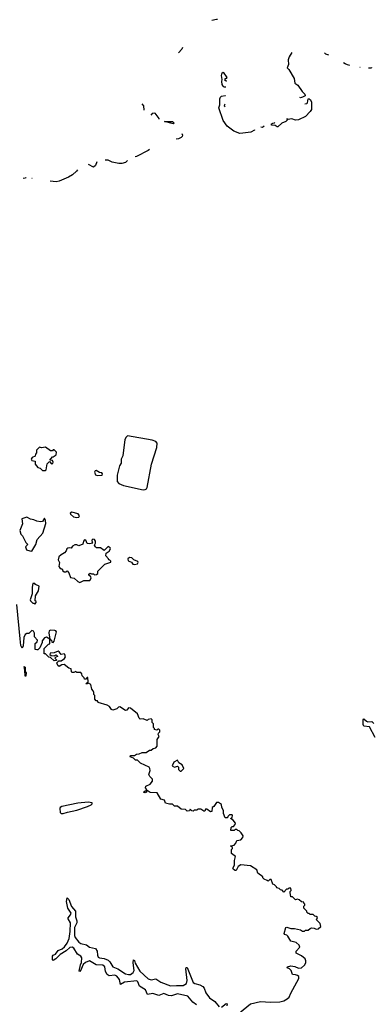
# Model space of a CAD drawing. Extents: x 2219101 to 2444320, y 201258 to 358766.
# Tile 211 of 256: x 2316981 to 2320590, y 345880 to 355967. Entities that reach past the tile are written whole.
import ezdxf

# ---------------------------------------------------------------- set-up
doc = ezdxf.new("R2010")
doc.units = 0

msp = doc.modelspace()

# ---------------------------------------------------------------- linework, layer by layer
at = {"layer": '0CON10XD'}
for points in [[(2319006, 355967), (2318995, 355967), (2318947, 355960)], [(2318647, 355682), (2318641, 355665), (2318608, 355628)], [(2319768, 355632), (2319738, 355585), (2319729, 355555), (2319731, 355509), (2319718, 355475), (2319735, 355456), (2319789, 355365), (2319796, 355316), (2319828, 355295), (2319871, 355231), (2319899, 355205), (2319902, 355185), (2319875, 355172), (2319855, 355165), (2319847, 355168)], [(2320147, 355604), (2320115, 355612), (2320101, 355627)], [(2320362, 355499), (2320335, 355503), (2320314, 355515), (2320295, 355525), (2320294, 355526)], [(2320465, 355478), (2320464, 355478)], [(2320582, 355477), (2320583, 355475), (2320575, 355471), (2320555, 355469), (2320554, 355475)], [(2319092, 355277), (2319075, 355277), (2319064, 355284), (2319055, 355302), (2319050, 355335), (2319054, 355355), (2319045, 355395), (2319055, 355421), (2319065, 355428), (2319101, 355375), (2319095, 355363), (2319078, 355355), (2319097, 355338)], [(2319383, 354840), (2319384, 354835), (2319348, 354815), (2319265, 354805), (2319235, 354802), (2319172, 354825), (2319105, 354876), (2319065, 354935), (2319021, 355065), (2319030, 355095), (2319030, 355155), (2319035, 355174), (2319045, 355184), (2319085, 355189), (2319087, 355189)], [(2319899, 355104), (2319921, 355109), (2319928, 355115), (2319935, 355156), (2319945, 355157), (2319955, 355149), (2319967, 355125), (2319967, 355045), (2319955, 355025), (2319905, 354974), (2319835, 354941), (2319805, 354939), (2319765, 354950), (2319725, 354944), (2319704, 354925), (2319664, 354906), (2319625, 354870), (2319615, 354869), (2319595, 354884), (2319563, 354885), (2319556, 354895), (2319565, 354903), (2319573, 354906), (2319590, 354910), (2319592, 354912)], [(2318232, 355105), (2318249, 355085), (2318253, 355041)], [(2319082, 355102), (2319076, 355095), (2319074, 355085), (2319083, 355076)], [(2318325, 354988), (2318345, 355008), (2318355, 355013), (2318365, 355009), (2318406, 354955), (2318405, 354947)], [(2319713, 354951), (2319720, 354950), (2319723, 354954)], [(2318555, 354901), (2318462, 354925), (2318545, 354925), (2318561, 354905), (2318555, 354901)], [(2319483, 354876), (2319483, 354875), (2319465, 354863), (2319448, 354865)], [(2318642, 354800), (2318649, 354785), (2318645, 354770), (2318635, 354760), (2318605, 354746), (2318584, 354742)], [(2318308, 354637), (2318295, 354627), (2318175, 354564), (2318163, 354562)], [(2317769, 354510), (2317758, 354472), (2317735, 354457), (2317685, 354483)], [(2318084, 354525), (2318065, 354505), (2318025, 354494), (2317995, 354494), (2317927, 354507), (2317886, 354526), (2317857, 354527)], [(2317046, 354346), (2317045, 354345), (2317025, 354340), (2317018, 354343)], [(2317107, 354341), (2317105, 354340), (2317104, 354341)], [(2317571, 354430), (2317561, 354415), (2317521, 354379), (2317481, 354355), (2317385, 354314), (2317355, 354306), (2317292, 354312)], [(2318245, 351152), (2318265, 351153), (2318279, 351161), (2318285, 351173), (2318331, 351415), (2318383, 351585), (2318388, 351628), (2318376, 351646), (2318338, 351658), (2318085, 351702), (2318069, 351691), (2318058, 351665), (2318035, 351500), (2318020, 351465), (2318018, 351425), (2318003, 351395), (2317978, 351302), (2317977, 351235), (2317997, 351217), (2318045, 351195), (2318245, 351152)], [(2317245, 351350), (2317252, 351355), (2317263, 351417), (2317285, 351440), (2317305, 351418), (2317320, 351420), (2317322, 351435), (2317315, 351450), (2317290, 351455), (2317315, 351490), (2317325, 351490), (2317355, 351510), (2317357, 351537), (2317335, 351560), (2317325, 351560), (2317315, 351550), (2317295, 351550), (2317245, 351588), (2317205, 351580), (2317183, 351587), (2317153, 351557), (2317152, 351528), (2317142, 351515), (2317140, 351495), (2317107, 351483), (2317098, 351465), (2317105, 351452), (2317140, 351445), (2317140, 351415), (2317165, 351380), (2317191, 351371), (2317215, 351350), (2317245, 351350)], [(2317775, 351298), (2317825, 351302), (2317830, 351315), (2317820, 351325), (2317798, 351328), (2317765, 351350), (2317754, 351346), (2317745, 351330), (2317755, 351303), (2317775, 351298)], [(2317565, 350868), (2317585, 350872), (2317592, 350885), (2317578, 350905), (2317515, 350920), (2317498, 350912), (2317501, 350901), (2317530, 350875), (2317565, 350868)], [(2317105, 350523), (2317145, 350590), (2317159, 350641), (2317216, 350705), (2317248, 350805), (2317246, 350836), (2317235, 350860), (2317214, 350826), (2317195, 350821), (2317155, 350828), (2317125, 350844), (2317090, 350850), (2317055, 350870), (2317003, 350855), (2317008, 350802), (2316983, 350735), (2316992, 350695), (2317008, 350678), (2317045, 350610), (2317060, 350595), (2317058, 350582), (2317040, 350565), (2317050, 350535), (2317084, 350524), (2317105, 350523)], [(2317595, 350202), (2317638, 350222), (2317697, 350223), (2317712, 350245), (2317709, 350259), (2317690, 350275), (2317690, 350285), (2317702, 350298), (2317715, 350290), (2317735, 350290), (2317745, 350280), (2317768, 350282), (2317780, 350295), (2317782, 350318), (2317852, 350388), (2317915, 350410), (2317915, 350420), (2317905, 350430), (2317892, 350432), (2317890, 350445), (2317862, 350475), (2317865, 350500), (2317898, 350522), (2317910, 350545), (2317906, 350556), (2317885, 350570), (2317845, 350530), (2317808, 350558), (2317768, 350558), (2317757, 350567), (2317748, 350585), (2317758, 350605), (2317758, 350625), (2317745, 350642), (2317730, 350645), (2317720, 350635), (2317722, 350612), (2317730, 350605), (2317695, 350597), (2317672, 350602), (2317658, 350635), (2317645, 350639), (2317634, 350626), (2317628, 350595), (2317585, 350578), (2317565, 350587), (2317545, 350588), (2317520, 350575), (2317508, 350552), (2317495, 350558), (2317475, 350552), (2317464, 350546), (2317458, 350525), (2317440, 350505), (2317404, 350486), (2317382, 350465), (2317373, 350435), (2317388, 350405), (2317382, 350365), (2317392, 350352), (2317405, 350340), (2317415, 350340), (2317422, 350322), (2317435, 350310), (2317455, 350310), (2317465, 350320), (2317485, 350300), (2317502, 350252), (2317537, 350247), (2317575, 350210), (2317595, 350202)], [(2318155, 350387), (2318185, 350394), (2318194, 350405), (2318191, 350415), (2318148, 350435), (2318128, 350455), (2318105, 350456), (2318088, 350445), (2318092, 350422), (2318125, 350410), (2318140, 350390), (2318155, 350387)], [(2317135, 349980), (2317150, 349995), (2317150, 350005), (2317140, 350015), (2317142, 350065), (2317172, 350115), (2317180, 350165), (2317142, 350182), (2317135, 350190), (2317115, 350190), (2317108, 350155), (2317108, 350085), (2317088, 350025), (2317090, 350015), (2317115, 349990), (2317125, 349990), (2317135, 349980)], [(2319547, 345903), (2319645, 345904), (2319685, 345916), (2319720, 345935), (2319738, 345955), (2319755, 345995), (2319838, 346145), (2319838, 346165), (2319825, 346174), (2319805, 346182), (2319774, 346184), (2319759, 346225), (2319744, 346244), (2319720, 346255), (2319722, 346265), (2319756, 346274), (2319797, 346267), (2319835, 346252), (2319865, 346254), (2319895, 346280), (2319909, 346305), (2319910, 346325), (2319902, 346345), (2319866, 346376), (2319812, 346405), (2319810, 346425), (2319848, 346465), (2319842, 346485), (2319810, 346515), (2319757, 346527), (2319725, 346578), (2319715, 346588), (2319690, 346595), (2319688, 346605), (2319705, 346668), (2319715, 346672), (2319755, 346658), (2319795, 346658), (2319855, 346642), (2319875, 346630), (2319895, 346630), (2319905, 346640), (2319935, 346640), (2319953, 346657), (2319968, 346662), (2319995, 346660), (2320015, 346650), (2320035, 346652), (2320062, 346678), (2320058, 346708), (2320020, 346745), (2320028, 346768), (2320015, 346780), (2320002, 346782), (2319985, 346800), (2319955, 346800), (2319945, 346810), (2319935, 346810), (2319920, 346825), (2319920, 346835), (2319890, 346865), (2319890, 346885), (2319900, 346895), (2319900, 346905), (2319890, 346915), (2319888, 346928), (2319865, 346930), (2319842, 346952), (2319825, 346958), (2319805, 346950), (2319775, 346980), (2319755, 346980), (2319750, 347025), (2319750, 347035), (2319760, 347045), (2319755, 347070), (2319735, 347070), (2319725, 347060), (2319712, 347058), (2319685, 347030), (2319668, 347048), (2319652, 347052), (2319637, 347067), (2319612, 347072), (2319610, 347085), (2319590, 347105), (2319572, 347112), (2319555, 347160), (2319542, 347158), (2319525, 347140), (2319515, 347150), (2319482, 347162), (2319470, 347175), (2319470, 347185), (2319420, 347225), (2319408, 347258), (2319345, 347300), (2319245, 347310), (2319217, 347293), (2319198, 347252), (2319185, 347250), (2319170, 347260), (2319164, 347276), (2319180, 347305), (2319180, 347355), (2319190, 347395), (2319150, 347425), (2319150, 347465), (2319160, 347475), (2319160, 347485), (2319140, 347505), (2319175, 347510), (2319195, 347530), (2319202, 347558), (2319244, 347566), (2319265, 347590), (2319270, 347605), (2319248, 347638), (2319228, 347658), (2319215, 347660), (2319205, 347670), (2319185, 347670), (2319175, 347660), (2319142, 347662), (2319145, 347690), (2319155, 347700), (2319168, 347702), (2319188, 347722), (2319190, 347735), (2319166, 347766), (2319140, 347785), (2319157, 347793), (2319160, 347815), (2319155, 347820), (2319128, 347822), (2319110, 347805), (2319108, 347792), (2319085, 347790), (2319068, 347835), (2319067, 347867), (2319050, 347895), (2319045, 347928), (2319015, 347947), (2318994, 347946), (2318968, 347905), (2318952, 347895), (2318948, 347855), (2318935, 347852), (2318895, 347880), (2318882, 347878), (2318875, 347860), (2318865, 347860), (2318835, 347880), (2318805, 347880), (2318795, 347870), (2318768, 347868), (2318755, 347860), (2318742, 347862), (2318725, 347880), (2318718, 347862), (2318695, 347860), (2318677, 347877), (2318635, 347880), (2318595, 347910), (2318565, 347910), (2318545, 347930), (2318515, 347932), (2318475, 347942), (2318463, 347973), (2318425, 347982), (2318388, 348048), (2318315, 348051), (2318285, 348070), (2318280, 348070), (2318278, 348055), (2318265, 348047), (2318248, 348055), (2318265, 348068), (2318280, 348070), (2318280, 348085), (2318268, 348098), (2318272, 348115), (2318316, 348134), (2318340, 348165), (2318340, 348185), (2318312, 348215), (2318302, 348235), (2318316, 348274), (2318313, 348295), (2318305, 348308), (2318219, 348349), (2318185, 348380), (2318165, 348382), (2318145, 348400), (2318110, 348415), (2318115, 348430), (2318155, 348428), (2318177, 348443), (2318204, 348446), (2318235, 348460), (2318275, 348460), (2318308, 348482), (2318327, 348483), (2318348, 348502), (2318375, 348508), (2318387, 348525), (2318388, 348592), (2318410, 348625), (2318398, 348645), (2318402, 348658), (2318417, 348673), (2318415, 348690), (2318405, 348700), (2318395, 348700), (2318385, 348690), (2318360, 348695), (2318360, 348705), (2318350, 348715), (2318350, 348755), (2318338, 348768), (2318337, 348795), (2318328, 348805), (2318295, 348797), (2318285, 348788), (2318245, 348806), (2318215, 348800), (2318203, 348813), (2318186, 348855), (2318115, 348913), (2318095, 348917), (2318078, 348892), (2318065, 348890), (2318005, 348929), (2317991, 348925), (2317974, 348906), (2317935, 348893), (2317920, 348900), (2317900, 348930), (2317875, 348944), (2317785, 348972), (2317778, 348988), (2317765, 348990), (2317750, 349005), (2317750, 349045), (2317740, 349055), (2317740, 349075), (2317732, 349092), (2317718, 349108), (2317710, 349155), (2317685, 349170), (2317665, 349160), (2317660, 349165), (2317680, 349185), (2317678, 349228), (2317672, 349228), (2317658, 349212), (2317645, 349210), (2317640, 349225), (2317620, 349245), (2317617, 349267), (2317605, 349280), (2317565, 349280), (2317555, 349290), (2317535, 349280), (2317515, 349280), (2317510, 349285), (2317508, 349318), (2317482, 349322), (2317435, 349360), (2317413, 349357), (2317385, 349340), (2317371, 349351), (2317362, 349378), (2317382, 349398), (2317405, 349400), (2317439, 349421), (2317449, 349441), (2317444, 349464), (2317435, 349469), (2317405, 349462), (2317385, 349492), (2317375, 349498), (2317335, 349482), (2317292, 349478), (2317290, 349465), (2317302, 349452), (2317335, 349450), (2317355, 349460), (2317368, 349448), (2317368, 349442), (2317352, 349438), (2317340, 349425), (2317358, 349408), (2317358, 349402), (2317335, 349400), (2317295, 349432), (2317280, 349435), (2317245, 349470), (2317232, 349472), (2317230, 349525), (2317275, 349568), (2317288, 349572), (2317290, 349620), (2317255, 349640), (2317236, 349634), (2317210, 349605), (2317210, 349585), (2317188, 349532), (2317165, 349510), (2317155, 349510), (2317140, 349515), (2317138, 349565), (2317140, 349575), (2317158, 349592), (2317162, 349612), (2317132, 349645), (2317131, 349681), (2317123, 349703), (2317105, 349708), (2317075, 349680), (2317055, 349680), (2317035, 349670), (2317022, 349638), (2317016, 349554), (2317005, 349530), (2316993, 349557), (2316985, 349625), (2316952, 349975)], [(2317325, 349588), (2317335, 349600), (2317357, 349695), (2317352, 349705), (2317340, 349710), (2317295, 349714), (2317284, 349705), (2317280, 349685), (2317290, 349620), (2317305, 349610), (2317310, 349590), (2317325, 349588)], [(2317045, 349242), (2317035, 349242), (2317034, 349304), (2317025, 349340), (2317036, 349335), (2317038, 349288), (2317046, 349275), (2317045, 349242)], [(2320620, 348615), (2320562, 348722), (2320505, 348728), (2320498, 348745), (2320497, 348795), (2320505, 348803), (2320530, 348780), (2320544, 348774), (2320585, 348777), (2320605, 348757)], [(2318635, 348268), (2318660, 348295), (2318644, 348334), (2318610, 348355), (2318595, 348380), (2318560, 348360), (2318543, 348323), (2318565, 348310), (2318595, 348320), (2318605, 348310), (2318608, 348285), (2318625, 348268), (2318635, 348268)], [(2317405, 347834), (2317425, 347835), (2317470, 347850), (2317565, 347868), (2317676, 347905), (2317711, 347925), (2317722, 347935), (2317723, 347945), (2317682, 347952), (2317575, 347942), (2317411, 347905), (2317395, 347895), (2317391, 347885), (2317396, 347845), (2317405, 347834)], [(2318792, 345875), (2318753, 345903), (2318703, 345965), (2318595, 345988), (2318535, 345966), (2318505, 345970), (2318455, 345990), (2318405, 345970), (2318345, 345992), (2318290, 345980), (2318268, 346028), (2318206, 346065), (2318191, 346111), (2318180, 346120), (2318052, 346108), (2318012, 346082), (2318003, 346135), (2317975, 346168), (2317955, 346178), (2317895, 346173), (2317876, 346185), (2317860, 346215), (2317852, 346265), (2317831, 346281), (2317764, 346284), (2317695, 346326), (2317653, 346307), (2317632, 346288), (2317620, 346265), (2317605, 346230), (2317595, 346216), (2317590, 346220), (2317602, 346285), (2317613, 346307), (2317617, 346357), (2317605, 346373), (2317573, 346395), (2317536, 346456), (2317517, 346467), (2317495, 346463), (2317455, 346427), (2317395, 346392), (2317352, 346345), (2317325, 346330), (2317315, 346335), (2317318, 346372), (2317325, 346384), (2317347, 346393), (2317375, 346433), (2317415, 346449), (2317440, 346470), (2317465, 346505), (2317487, 346553), (2317498, 346625), (2317501, 346715), (2317477, 346755), (2317476, 346765), (2317502, 346798), (2317506, 346815), (2317472, 346865), (2317460, 346935), (2317465, 346970), (2317485, 346954), (2317512, 346882), (2317553, 346835), (2317553, 346775), (2317567, 346735), (2317567, 346715), (2317542, 346668), (2317541, 346585), (2317548, 346565), (2317585, 346517), (2317605, 346503), (2317665, 346490), (2317695, 346467), (2317755, 346452), (2317774, 346425), (2317776, 346385), (2317784, 346364), (2317796, 346356), (2317845, 346351), (2317885, 346334), (2317904, 346315), (2317934, 346264), (2317985, 346245), (2318065, 346192), (2318095, 346184), (2318115, 346187), (2318142, 346205), (2318154, 346225), (2318143, 346305), (2318145, 346336), (2318155, 346328), (2318163, 346303), (2318211, 346221), (2318295, 346140), (2318325, 346132), (2318375, 346140), (2318425, 346108), (2318525, 346069), (2318587, 346073), (2318655, 346074), (2318689, 346095), (2318694, 346125), (2318682, 346245), (2318685, 346257), (2318695, 346257), (2318758, 346105), (2318775, 346092), (2318825, 346080), (2318854, 346064), (2318868, 346045), (2318885, 345998), (2318923, 345945), (2318979, 345909), (2319022, 345855)], [(2319045, 345850), (2319095, 345889), (2319105, 345886), (2319101, 345865)], [(2319135, 345715), (2319344, 345886), (2319445, 345908), (2319547, 345903)]]:
    msp.add_lwpolyline(points, dxfattribs=at)

doc.saveas('drawing.dxf')
